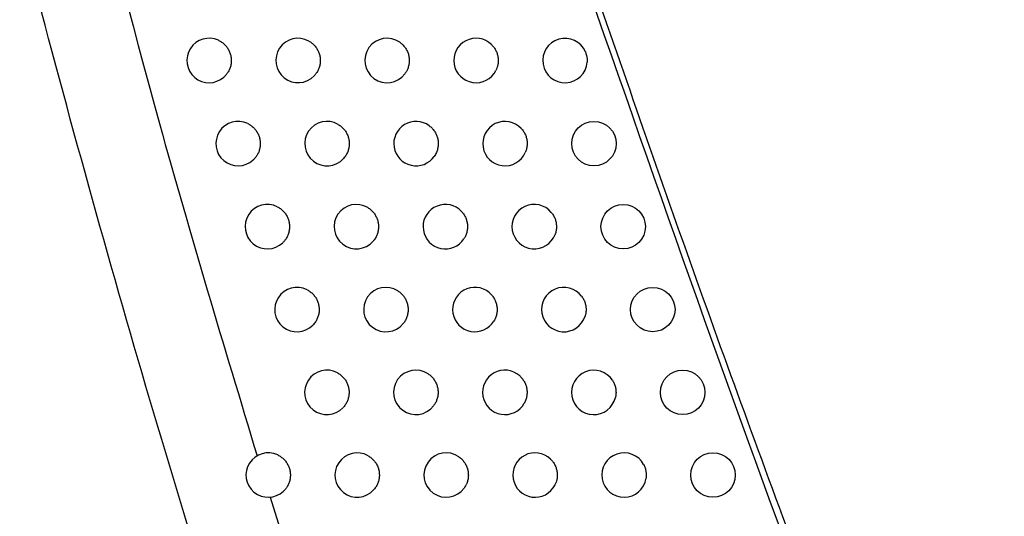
# Model space of a CAD drawing. Header units: millimetres. Extents: x -0.53 to 0.61, y -0.22 to 0.52.
# Tile 28 of 77: x 0.1625 to 0.1847, y 0.0483 to 0.0595. Entities that reach past the tile are written whole.
import ezdxf

# ---------------------------------------------------------------- set-up
doc = ezdxf.new("R2010")
doc.units = ezdxf.units.MM
doc.layers.add('FORMAT', color=7, linetype='Continuous')

msp = doc.modelspace()

# ---------------------------------------------------------------- linework, layer by layer
at = {"layer": 'FORMAT', "color": 7, "linetype": 'Continuous', "lineweight": 25}
msp.add_line((0.168166, 0.048778), (0.168478, 0.04779), dxfattribs=at)
for centre in [(0.175448, 0.056736), (0.176106, 0.054867), (0.176771, 0.053001), (0.177444, 0.051137), (0.178125, 0.049277)]:
    msp.add_circle(centre, 0.0005, dxfattribs=at)
for centre, radius, start, end in [((0.166797, 0.058607), 0.0005, 65.271426, 311.390188), ((0.168797, 0.058607), 0.0005000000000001, 61.045217, 316.430725), ((0.170797, 0.058607), 0.0005000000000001, 54.941817, 323.223231), ((0.172797, 0.058607), 0.0005, 45.199279, 333.463793), ((0.174797, 0.058607), 0.0005, 23.115734, 355.7271), ((0.167448, 0.056736), 0.0005000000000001, 64.421033, 312.581024), ((0.169448, 0.056736), 0.0005, 59.93943, 317.851798), ((0.171448, 0.056736), 0.0005, 53.407715, 325.03907), ((0.173448, 0.056736), 0.0005, 42.731876, 336.165211), ((0.168106, 0.054867), 0.0005000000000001, 63.522767, 313.815189), ((0.170106, 0.054867), 0.0005, 58.763908, 319.336681), ((0.172106, 0.054867), 0.0005, 51.754002, 326.966589), ((0.174106, 0.054867), 0.0005000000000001, 39.952432, 339.167568), ((0.168771, 0.053001), 0.0005000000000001, 62.573099, 315.095906), ((0.170771, 0.053001), 0.0005000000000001, 57.511979, 320.891667), ((0.172771, 0.053001), 0.0005000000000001, 49.963488, 329.022474), ((0.174771, 0.053001), 0.0005000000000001, 36.759128, 342.571936), ((0.169444, 0.051137), 0.0005, 61.56805, 316.426839), ((0.171444, 0.051137), 0.0005, 56.175823, 322.524181), ((0.173444, 0.051137), 0.0005, 48.014237, 331.228129), ((0.175444, 0.051137), 0.0005, 32.973958, 346.555526), ((0.168125, 0.049277), 0.0005, 64.579363, 312.943746), ((0.170125, 0.049277), 0.0005000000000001, 60.50311, 317.812173), ((0.172125, 0.049277), 0.0005, 54.746158, 324.243092), ((0.174125, 0.049277), 0.0005, 45.877418, 333.611822), ((0.176125, 0.049277), 0.0005, 28.222961, 351.491443)]:
    msp.add_arc(centre, radius, start, end, dxfattribs=at)
for points, knots in [([(0.1706783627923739, 0.0349402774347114), (0.1705393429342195, 0.0353325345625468), (0.1698442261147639, 0.0372938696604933), (0.1680944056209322, 0.0424143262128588), (0.1655884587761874, 0.0503598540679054), (0.1629608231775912, 0.0597756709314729), (0.1606622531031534, 0.0690534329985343), (0.1593997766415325, 0.0751463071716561), (0.1587682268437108, 0.0781942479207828)], [0, 0, 0, 0, 0.0278176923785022, 0.1390919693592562, 0.3616632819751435, 0.5844787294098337, 0.7921368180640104, 0.9999999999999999, 0.9999999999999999, 0.9999999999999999, 0.9999999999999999]), ([(0.162187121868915, 0.0713509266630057), (0.1632841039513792, 0.0666111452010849), (0.1649670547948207, 0.0593395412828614), (0.1671241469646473, 0.052196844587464), (0.1678752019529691, 0.0497099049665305)], [0, 0, 0, 0, 0.6518206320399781, 1, 1, 1, 1]), ([(0.1747170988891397, 0.0619450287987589), (0.1764178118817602, 0.0570508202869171), (0.1792504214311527, 0.0488993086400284), (0.1826937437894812, 0.0399727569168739), (0.1843249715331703, 0.0359022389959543), (0.1846735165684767, 0.0350324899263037)], [0, 0, 0, 0, 0.5415970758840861, 0.9020528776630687, 1, 1, 1, 1]), ([(0.1873392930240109, 0.0289520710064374), (0.1873332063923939, 0.0289666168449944), (0.1872929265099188, 0.0290628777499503), (0.1871160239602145, 0.0294860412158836), (0.1865711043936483, 0.0307943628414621), (0.1851452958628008, 0.034256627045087), (0.1829885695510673, 0.0396476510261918), (0.1803955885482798, 0.0464176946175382), (0.1778930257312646, 0.0532245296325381), (0.1763081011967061, 0.0577932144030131), (0.1755155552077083, 0.0600777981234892)], [0, 0, 0, 0, 0.0014203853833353, 0.009399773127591, 0.0413172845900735, 0.1290921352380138, 0.3467043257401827, 0.5643623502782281, 0.7821581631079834, 1, 1, 1, 1]), ([(0.1670060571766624, 0.0590614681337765), (0.1670182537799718, 0.0590554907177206), (0.1670427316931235, 0.0590434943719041), (0.1670777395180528, 0.0590214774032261), (0.1671113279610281, 0.0589964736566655), (0.1671426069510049, 0.0589686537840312), (0.1671809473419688, 0.0589283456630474), (0.167214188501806, 0.0588832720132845), (0.1672414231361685, 0.0588345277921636), (0.1672645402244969, 0.0587836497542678), (0.1672812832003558, 0.0587300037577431), (0.167291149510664, 0.058674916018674), (0.1672964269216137, 0.0586192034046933), (0.1672947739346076, 0.0585630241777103), (0.1672861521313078, 0.0585078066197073), (0.1672763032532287, 0.0584672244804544), (0.1672632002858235, 0.0584277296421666), (0.1672466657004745, 0.0583890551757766), (0.1672273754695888, 0.0583527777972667), (0.1671987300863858, 0.0583082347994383), (0.1671658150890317, 0.058267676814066), (0.1671371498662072, 0.058241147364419), (0.1671274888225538, 0.0582322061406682)], [0, 0, 0, 0, 0.0413660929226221, 0.0830194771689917, 0.1255788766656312, 0.1684513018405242, 0.2098173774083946, 0.2939545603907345, 0.3368261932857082, 0.3781994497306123, 0.4623512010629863, 0.5052302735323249, 0.5466104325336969, 0.6307765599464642, 0.6736632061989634, 0.7150444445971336, 0.7567130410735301, 0.7992880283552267, 0.8421762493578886, 0.8810327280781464, 0.9599044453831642, 1, 1, 1, 1]), ([(0.1690389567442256, 0.0590448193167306), (0.1690507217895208, 0.059037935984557), (0.169074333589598, 0.0590241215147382), (0.1691077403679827, 0.0589995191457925), (0.1691395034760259, 0.0589720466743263), (0.1691687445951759, 0.0589419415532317), (0.169204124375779, 0.0588988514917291), (0.1692340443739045, 0.0588513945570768), (0.1692576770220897, 0.0588007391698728), (0.1692721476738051, 0.0587614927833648), (0.16928332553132, 0.0587212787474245), (0.1692912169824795, 0.0586797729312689), (0.169295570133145, 0.0586378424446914), (0.169296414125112, 0.0585960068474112), (0.1692938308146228, 0.0585543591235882), (0.1692877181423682, 0.0585125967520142), (0.1692781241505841, 0.0584716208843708), (0.1692652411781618, 0.0584319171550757), (0.1692491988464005, 0.0583935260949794), (0.1692297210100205, 0.058356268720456), (0.1692014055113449, 0.0583110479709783), (0.1691756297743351, 0.0582815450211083), (0.1691591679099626, 0.0582627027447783)], [0, 0, 0, 0, 0.0450561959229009, 0.090425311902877, 0.1367812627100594, 0.1834781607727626, 0.2285343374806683, 0.3201770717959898, 0.3668731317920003, 0.4119367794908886, 0.4573132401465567, 0.5036762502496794, 0.5503801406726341, 0.595449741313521, 0.6408322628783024, 0.6872017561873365, 0.7339123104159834, 0.7789810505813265, 0.8243627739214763, 0.8707317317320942, 0.9174418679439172, 0.9999999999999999, 0.9999999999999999, 0.9999999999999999, 0.9999999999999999]), ([(0.1710841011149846, 0.0590166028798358), (0.1710951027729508, 0.0590084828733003), (0.1711171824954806, 0.0589921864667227), (0.1711478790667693, 0.0589641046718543), (0.1711766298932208, 0.0589333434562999), (0.1712111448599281, 0.0588893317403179), (0.171239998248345, 0.0588411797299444), (0.1712625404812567, 0.0587900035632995), (0.1712761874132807, 0.0587502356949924), (0.1712864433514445, 0.0587095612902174), (0.1712932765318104, 0.0586683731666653), (0.1712966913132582, 0.0586262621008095), (0.1712965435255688, 0.0585842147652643), (0.1712929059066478, 0.0585425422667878), (0.1712858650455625, 0.0585014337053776), (0.1712753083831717, 0.0584605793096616), (0.1712587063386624, 0.0584136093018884), (0.1712342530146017, 0.0583614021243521), (0.1712097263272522, 0.0583258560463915), (0.1711973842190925, 0.0583079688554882)], [0, 0, 0, 0, 0.0514304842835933, 0.1032181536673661, 0.1561322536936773, 0.2094355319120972, 0.3129400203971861, 0.3654767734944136, 0.418779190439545, 0.4702171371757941, 0.5223889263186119, 0.5749334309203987, 0.6282438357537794, 0.6796857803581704, 0.7314849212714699, 0.7844107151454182, 0.8377258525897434, 0.9183418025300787, 1, 1, 1, 1]), ([(0.1731492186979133, 0.0589620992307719), (0.1731587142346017, 0.0589522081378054), (0.1731777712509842, 0.0589323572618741), (0.1732033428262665, 0.0588994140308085), (0.1732265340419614, 0.0588641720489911), (0.1732465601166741, 0.0588271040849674), (0.1732689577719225, 0.0587758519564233), (0.1732848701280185, 0.0587219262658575), (0.1732938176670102, 0.0586666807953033), (0.1732970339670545, 0.0586249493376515), (0.1732967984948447, 0.0585832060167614), (0.1732930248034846, 0.0585411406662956), (0.173286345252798, 0.0585031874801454), (0.1732753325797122, 0.0584597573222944), (0.173261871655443, 0.0584209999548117), (0.1732486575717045, 0.0583932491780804), (0.1732442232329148, 0.0583839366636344)], [0, 0, 0, 0, 0.0658067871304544, 0.1320705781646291, 0.1997756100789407, 0.2679785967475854, 0.333785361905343, 0.4676343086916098, 0.5358365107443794, 0.6016496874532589, 0.6679198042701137, 0.7356311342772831, 0.8038404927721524, 0.852425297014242, 0.9504773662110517, 1, 1, 1, 1]), ([(0.1752567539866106, 0.0588036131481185), (0.1752743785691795, 0.0587499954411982), (0.1752995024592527, 0.0586735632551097), (0.1752964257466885, 0.0585938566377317), (0.1752955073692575, 0.0585700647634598)], [0, 0, 0, 0, 0.701506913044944, 1, 1, 1, 1]), ([(0.1676635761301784, 0.0571869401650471), (0.1676756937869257, 0.0571807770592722), (0.1677000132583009, 0.057168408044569), (0.1677347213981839, 0.0571458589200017), (0.1677679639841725, 0.0571203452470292), (0.1677988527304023, 0.0570920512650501), (0.1678366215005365, 0.0570511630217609), (0.1678692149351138, 0.0570055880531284), (0.1678957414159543, 0.0569564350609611), (0.1679181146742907, 0.0569052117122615), (0.1679340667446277, 0.0568513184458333), (0.1679431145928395, 0.0567960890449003), (0.1679475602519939, 0.0567403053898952), (0.1679450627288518, 0.0566841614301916), (0.1679356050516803, 0.0566290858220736), (0.1679251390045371, 0.0565886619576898), (0.1679114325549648, 0.0565493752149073), (0.1678943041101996, 0.0565109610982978), (0.1678751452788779, 0.0564762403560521), (0.1678484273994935, 0.0564356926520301), (0.1678193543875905, 0.0563997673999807), (0.1677944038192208, 0.0563758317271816), (0.1677860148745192, 0.0563677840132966)], [0, 0, 0, 0, 0.0421275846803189, 0.0845477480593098, 0.1278906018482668, 0.1715522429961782, 0.2136798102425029, 0.2993658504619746, 0.3430267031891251, 0.3851613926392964, 0.4708618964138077, 0.5145301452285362, 0.5566714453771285, 0.6423857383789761, 0.686061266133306, 0.728203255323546, 0.7706378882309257, 0.8139955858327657, 0.8576722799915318, 0.892830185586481, 0.9639670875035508, 1, 1, 1, 1]), ([(0.1696981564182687, 0.0571686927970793), (0.1697097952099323, 0.0571615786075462), (0.1697331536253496, 0.057147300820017), (0.1697661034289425, 0.0571220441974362), (0.1697973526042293, 0.0570939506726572), (0.1698260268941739, 0.0570632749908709), (0.1698605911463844, 0.0570194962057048), (0.169889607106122, 0.0569714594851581), (0.1699122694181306, 0.056920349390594), (0.1699259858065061, 0.0568808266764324), (0.1699363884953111, 0.0568404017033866), (0.1699434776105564, 0.0567987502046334), (0.1699470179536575, 0.0567567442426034), (0.1699470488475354, 0.0567149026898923), (0.1699436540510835, 0.0566733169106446), (0.1699367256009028, 0.0566316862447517), (0.1699263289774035, 0.0565909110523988), (0.1699126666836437, 0.0565514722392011), (0.16989586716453, 0.0565134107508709), (0.1698756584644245, 0.0564765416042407), (0.1698504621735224, 0.0564380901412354), (0.1698298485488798, 0.0564138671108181), (0.1698184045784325, 0.0564004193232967)], [0, 0, 0, 0, 0.046177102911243, 0.0926749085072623, 0.1401840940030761, 0.1880427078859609, 0.234219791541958, 0.3281424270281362, 0.3760002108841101, 0.4221846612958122, 0.4686897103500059, 0.5162058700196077, 0.5640713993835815, 0.6102613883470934, 0.6567720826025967, 0.70429430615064, 0.7521660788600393, 0.7983546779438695, 0.844864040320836, 0.8923851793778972, 0.9402559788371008, 1, 1, 1, 1]), ([(0.1717457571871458, 0.0571373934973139), (0.1717565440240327, 0.0571289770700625), (0.1717781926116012, 0.0571120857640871), (0.1718081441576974, 0.0570831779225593), (0.1718360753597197, 0.0570516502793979), (0.1718611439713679, 0.0570178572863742), (0.1718905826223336, 0.0569703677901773), (0.1719140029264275, 0.0569192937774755), (0.1719307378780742, 0.056865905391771), (0.1719398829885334, 0.056825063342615), (0.1719456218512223, 0.0567837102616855), (0.1719479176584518, 0.0567415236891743), (0.171946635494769, 0.0566993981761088), (0.1719418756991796, 0.0566578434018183), (0.1719337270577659, 0.0566169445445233), (0.1719220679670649, 0.0565763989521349), (0.1719059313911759, 0.0565343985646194), (0.1718850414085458, 0.0564914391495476), (0.1718666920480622, 0.0564634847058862), (0.171857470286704, 0.0564494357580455)], [0, 0, 0, 0, 0.0533860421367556, 0.107142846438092, 0.1620689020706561, 0.2173989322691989, 0.2707849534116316, 0.3793703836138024, 0.4346995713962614, 0.4880928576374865, 0.5418568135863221, 0.5967898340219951, 0.6521268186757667, 0.7055234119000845, 0.7592907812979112, 0.8142276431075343, 0.8695686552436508, 0.9344496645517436, 1, 1, 1, 1]), ([(0.1738149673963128, 0.0570752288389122), (0.1738240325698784, 0.0570649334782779), (0.1738422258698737, 0.0570442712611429), (0.1738663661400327, 0.0570102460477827), (0.1738880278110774, 0.0569740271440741), (0.1739064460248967, 0.0569361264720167), (0.1739215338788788, 0.0568971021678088), (0.1739333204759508, 0.0568570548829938), (0.1739418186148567, 0.0568156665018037), (0.1739467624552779, 0.0567737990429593), (0.1739481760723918, 0.0567319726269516), (0.1739461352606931, 0.05669028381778), (0.1739405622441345, 0.056648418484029), (0.1739315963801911, 0.0566081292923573), (0.173919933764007, 0.0565697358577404), (0.1739100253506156, 0.056545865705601), (0.1739050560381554, 0.056533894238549)], [0, 0, 0, 0, 0.0709164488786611, 0.1423253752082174, 0.2152874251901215, 0.2887860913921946, 0.3597025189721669, 0.4311112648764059, 0.5040727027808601, 0.5775706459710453, 0.6484928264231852, 0.7199074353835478, 0.7928752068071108, 0.8663796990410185, 0.9329861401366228, 1, 1, 1, 1]), ([(0.168328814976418, 0.0553147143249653), (0.1683408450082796, 0.0553083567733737), (0.1683649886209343, 0.0552955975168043), (0.168399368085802, 0.055272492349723), (0.168432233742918, 0.055246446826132), (0.1684626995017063, 0.0552176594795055), (0.1684998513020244, 0.0551761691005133), (0.168531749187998, 0.0551300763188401), (0.168557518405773, 0.055080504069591), (0.1685790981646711, 0.0550289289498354), (0.1685942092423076, 0.0549747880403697), (0.168602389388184, 0.0549194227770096), (0.1686059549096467, 0.0548635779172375), (0.1686025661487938, 0.0548074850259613), (0.1685922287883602, 0.0547525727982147), (0.1685811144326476, 0.0547123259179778), (0.1685667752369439, 0.0546732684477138), (0.168549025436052, 0.0546351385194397), (0.1685300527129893, 0.0546020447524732), (0.1685054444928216, 0.0545656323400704), (0.1684803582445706, 0.0545345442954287), (0.1684591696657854, 0.0545134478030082), (0.1684520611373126, 0.054506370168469)], [0, 0, 0, 0, 0.0429531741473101, 0.0862046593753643, 0.1303969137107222, 0.174914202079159, 0.2178673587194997, 0.3052326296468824, 0.3497491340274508, 0.3927093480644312, 0.4800889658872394, 0.524612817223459, 0.5675793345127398, 0.6549721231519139, 0.6995029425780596, 0.7424697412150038, 0.7857349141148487, 0.8299412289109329, 0.8744727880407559, 0.9055746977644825, 0.9683213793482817, 1, 1, 1, 1]), ([(0.1703651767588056, 0.0552946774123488), (0.1703766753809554, 0.0552873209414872), (0.1703997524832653, 0.0552725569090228), (0.170432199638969, 0.0552466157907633), (0.1704628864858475, 0.0552178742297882), (0.1704909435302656, 0.05518660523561), (0.1705246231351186, 0.0551421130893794), (0.1705526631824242, 0.0550934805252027), (0.1705742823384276, 0.0550419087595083), (0.1705871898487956, 0.0550021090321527), (0.1705967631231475, 0.0549614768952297), (0.1706029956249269, 0.0549196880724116), (0.170605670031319, 0.0548776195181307), (0.1706048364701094, 0.0548357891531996), (0.170600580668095, 0.0547942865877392), (0.170592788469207, 0.0547528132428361), (0.1705815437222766, 0.0547122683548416), (0.1705670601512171, 0.0546731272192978), (0.1705494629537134, 0.0546354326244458), (0.1705284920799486, 0.054598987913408), (0.1705068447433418, 0.0545675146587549), (0.1704914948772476, 0.0545489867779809), (0.1704851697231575, 0.0545413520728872)], [0, 0, 0, 0, 0.0474196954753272, 0.0951687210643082, 0.1439563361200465, 0.193102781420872, 0.2405224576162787, 0.3369725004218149, 0.3861181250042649, 0.4335450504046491, 0.4813012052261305, 0.5300956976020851, 0.5792489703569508, 0.6266809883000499, 0.6744423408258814, 0.7232424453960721, 0.7724015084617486, 0.81983157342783, 0.8675910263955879, 0.9163894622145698, 0.9655469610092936, 1, 1, 1, 1]), ([(0.1724154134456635, 0.0552598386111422), (0.1724259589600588, 0.0552511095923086), (0.1724471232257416, 0.0552335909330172), (0.172476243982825, 0.0552038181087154), (0.1725032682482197, 0.0551714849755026), (0.1725273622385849, 0.0551369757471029), (0.1725483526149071, 0.0551008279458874), (0.1725662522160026, 0.0550631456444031), (0.1725811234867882, 0.0550236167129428), (0.1725925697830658, 0.0549830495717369), (0.1726005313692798, 0.0549419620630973), (0.1726050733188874, 0.0549004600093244), (0.1726061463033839, 0.054858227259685), (0.1726036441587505, 0.054816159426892), (0.1725976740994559, 0.0547747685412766), (0.1725883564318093, 0.0547341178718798), (0.1725754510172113, 0.0546939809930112), (0.1725559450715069, 0.0546463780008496), (0.1725368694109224, 0.0546143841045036), (0.1725250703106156, 0.0545945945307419)], [0, 0, 0, 0, 0.055645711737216, 0.1116778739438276, 0.1689287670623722, 0.22660073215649, 0.2822464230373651, 0.3382784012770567, 0.3955286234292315, 0.4531997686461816, 0.5088524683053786, 0.5648915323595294, 0.6221491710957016, 0.6798278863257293, 0.735483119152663, 0.7915248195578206, 0.8487855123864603, 0.9064674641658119, 1, 1, 1, 1]), ([(0.1744891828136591, 0.0551882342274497), (0.1744977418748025, 0.0551775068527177), (0.1745149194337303, 0.0551559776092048), (0.1745373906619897, 0.0551208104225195), (0.1745572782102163, 0.0550835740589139), (0.1745738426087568, 0.0550448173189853), (0.174587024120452, 0.055005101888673), (0.1745968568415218, 0.054964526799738), (0.1746033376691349, 0.0549227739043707), (0.1746062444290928, 0.0548807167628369), (0.1746056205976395, 0.0548388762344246), (0.1746015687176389, 0.054797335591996), (0.1745939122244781, 0.0547558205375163), (0.1745841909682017, 0.0547196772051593), (0.17457627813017, 0.0546978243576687), (0.1745732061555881, 0.0546893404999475)], [0, 0, 0, 0, 0.0776724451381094, 0.1558842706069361, 0.2357971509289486, 0.3162977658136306, 0.3939701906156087, 0.4721818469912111, 0.5520941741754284, 0.6325941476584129, 0.7102714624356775, 0.7884881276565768, 0.868405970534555, 0.9489116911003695, 0.9999999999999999, 0.9999999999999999, 0.9999999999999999, 0.9999999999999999]), ([(0.1690017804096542, 0.0534447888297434), (0.1690137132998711, 0.0534382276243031), (0.1690376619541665, 0.0534250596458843), (0.1690716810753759, 0.0534013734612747), (0.1691041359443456, 0.0533747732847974), (0.1691341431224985, 0.0533454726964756), (0.1691706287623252, 0.0533033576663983), (0.1692017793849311, 0.0532567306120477), (0.1692267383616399, 0.0532067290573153), (0.169247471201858, 0.0531547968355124), (0.1692616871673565, 0.053100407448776), (0.1692689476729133, 0.0530449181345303), (0.1692709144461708, 0.0530031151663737), (0.169269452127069, 0.0529614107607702), (0.1692644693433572, 0.0529194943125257), (0.169255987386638, 0.0528782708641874), (0.1692441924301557, 0.0528382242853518), (0.1692291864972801, 0.0527994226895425), (0.1692107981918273, 0.0527615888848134), (0.169187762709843, 0.0527231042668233), (0.1691598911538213, 0.0526845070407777), (0.169137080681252, 0.052660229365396), (0.1691256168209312, 0.0526480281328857)], [0, 0, 0, 0, 0.0438488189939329, 0.0880021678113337, 0.1331158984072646, 0.1785614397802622, 0.2224102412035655, 0.3115972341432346, 0.3570419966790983, 0.4008977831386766, 0.4900989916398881, 0.5355510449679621, 0.5794128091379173, 0.6235791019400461, 0.6687058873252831, 0.7141645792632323, 0.7580261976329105, 0.8021924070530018, 0.8473193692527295, 0.8927783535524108, 0.9461136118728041, 1, 1, 1, 1]), ([(0.1710400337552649, 0.0534227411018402), (0.1710513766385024, 0.0534151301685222), (0.1710741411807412, 0.0533998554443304), (0.171106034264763, 0.0533731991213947), (0.1711361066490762, 0.0533437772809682), (0.171172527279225, 0.0533013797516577), (0.1712034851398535, 0.0532545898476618), (0.1712282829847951, 0.0532044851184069), (0.1712487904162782, 0.0531524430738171), (0.1712627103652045, 0.0530979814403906), (0.1712697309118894, 0.0530424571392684), (0.1712720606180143, 0.0529865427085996), (0.1712673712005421, 0.0529305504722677), (0.1712558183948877, 0.0528758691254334), (0.1712435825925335, 0.0528352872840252), (0.171227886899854, 0.0527957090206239), (0.171208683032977, 0.0527573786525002), (0.1711861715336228, 0.0527202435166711), (0.1711683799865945, 0.0526971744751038), (0.1711594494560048, 0.052685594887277)], [0, 0, 0, 0, 0.0488137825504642, 0.0979665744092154, 0.1481884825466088, 0.1987797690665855, 0.2970181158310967, 0.3468818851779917, 0.3974723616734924, 0.4957250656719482, 0.5455961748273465, 0.5961941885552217, 0.694456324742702, 0.7443324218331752, 0.7949357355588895, 0.8452347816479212, 0.8959048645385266, 0.9477490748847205, 1, 1, 1, 1]), ([(0.173093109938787, 0.0533838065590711), (0.1731033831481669, 0.0533747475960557), (0.1731240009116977, 0.0533565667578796), (0.1731521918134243, 0.0533258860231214), (0.1731782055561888, 0.0532927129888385), (0.1732012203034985, 0.0532574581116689), (0.1732210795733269, 0.0532206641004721), (0.1732377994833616, 0.0531824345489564), (0.173251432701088, 0.0531424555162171), (0.1732616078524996, 0.0531015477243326), (0.1732682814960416, 0.0530602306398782), (0.1732715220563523, 0.0530186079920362), (0.1732712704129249, 0.0529763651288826), (0.1732674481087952, 0.0529344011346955), (0.1732601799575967, 0.052893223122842), (0.1732495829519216, 0.0528528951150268), (0.1732354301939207, 0.0528131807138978), (0.1732189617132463, 0.0527765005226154), (0.1732060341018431, 0.0527539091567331), (0.1732001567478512, 0.0527436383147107)], [0, 0, 0, 0, 0.0582956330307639, 0.1169961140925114, 0.1769733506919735, 0.2373917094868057, 0.2956873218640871, 0.3543876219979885, 0.4143642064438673, 0.4747817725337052, 0.5330840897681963, 0.5917911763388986, 0.6517748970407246, 0.7121997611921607, 0.7705037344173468, 0.8292125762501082, 0.8891984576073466, 0.9496256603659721, 1, 1, 1, 1]), ([(0.1751720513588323, 0.0533002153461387), (0.1751800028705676, 0.0532890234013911), (0.1751959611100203, 0.0532665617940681), (0.1752164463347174, 0.0532301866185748), (0.1752342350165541, 0.0531918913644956), (0.1752486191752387, 0.0531522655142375), (0.1752595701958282, 0.0531118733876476), (0.1752671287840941, 0.0530708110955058), (0.1752712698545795, 0.053028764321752), (0.17527180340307, 0.0529890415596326), (0.1752686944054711, 0.0529407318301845), (0.1752613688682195, 0.0528953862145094), (0.1752517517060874, 0.0528623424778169), (0.1752485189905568, 0.0528512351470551)], [0, 0, 0, 0, 0.0871470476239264, 0.1748992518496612, 0.2645599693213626, 0.3548801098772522, 0.4420271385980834, 0.5297791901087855, 0.6194394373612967, 0.7097590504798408, 0.7814789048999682, 0.9265462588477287, 1, 1, 1, 1]), ([(0.1696824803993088, 0.051577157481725), (0.1696943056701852, 0.0515703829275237), (0.1697180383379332, 0.0515567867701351), (0.169751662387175, 0.0515324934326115), (0.1697836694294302, 0.0515053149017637), (0.1698131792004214, 0.0514754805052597), (0.1698489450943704, 0.0514327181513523), (0.1698792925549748, 0.0513855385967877), (0.1699033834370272, 0.0513351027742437), (0.1699182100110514, 0.0512959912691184), (0.1699297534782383, 0.0512558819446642), (0.1699380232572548, 0.051214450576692), (0.169942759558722, 0.0511725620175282), (0.1699439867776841, 0.0511307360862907), (0.1699417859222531, 0.0510890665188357), (0.169936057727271, 0.0510472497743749), (0.1699268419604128, 0.0510061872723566), (0.1699143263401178, 0.0509663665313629), (0.1698986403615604, 0.0509278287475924), (0.1698795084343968, 0.0508903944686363), (0.1698508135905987, 0.0508435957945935), (0.1698240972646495, 0.0508128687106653), (0.1698066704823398, 0.0507928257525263)], [0, 0, 0, 0, 0.0448294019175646, 0.0899701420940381, 0.1360927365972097, 0.1825545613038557, 0.2273839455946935, 0.3185654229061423, 0.3650264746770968, 0.4098627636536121, 0.4550102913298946, 0.5011394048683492, 0.5476076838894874, 0.5924496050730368, 0.6376028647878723, 0.6837381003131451, 0.7302126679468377, 0.7750539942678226, 0.8202067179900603, 0.8663416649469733, 0.9128160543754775, 1, 1, 1, 1]), ([(0.1717227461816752, 0.0515528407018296), (0.171733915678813, 0.0515449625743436), (0.1717563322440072, 0.0515291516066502), (0.171787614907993, 0.0515017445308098), (0.171817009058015, 0.0514716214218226), (0.1718436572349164, 0.0514390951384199), (0.1718753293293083, 0.0513931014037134), (0.1719011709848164, 0.0513432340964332), (0.1719204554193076, 0.0512907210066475), (0.1719353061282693, 0.0512367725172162), (0.1719433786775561, 0.0511811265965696), (0.1719443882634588, 0.0511251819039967), (0.1719416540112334, 0.0510834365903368), (0.1719355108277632, 0.0510421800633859), (0.1719258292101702, 0.0510011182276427), (0.1719132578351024, 0.050962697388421), (0.1718936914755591, 0.0509159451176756), (0.1718702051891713, 0.0508728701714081), (0.1718485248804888, 0.050843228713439), (0.1718412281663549, 0.0508332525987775)], [0, 0, 0, 0, 0.0503674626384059, 0.1010847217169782, 0.1529051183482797, 0.2051066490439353, 0.2554740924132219, 0.3579198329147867, 0.4101205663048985, 0.4604949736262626, 0.5629550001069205, 0.6151631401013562, 0.665541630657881, 0.7162699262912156, 0.7681015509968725, 0.820314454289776, 0.8646389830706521, 0.9544429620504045, 1, 1, 1, 1]), ([(0.1737788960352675, 0.0515091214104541), (0.1737888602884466, 0.0514997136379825), (0.1738088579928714, 0.0514808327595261), (0.1738360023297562, 0.0514491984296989), (0.1738608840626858, 0.051415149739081), (0.1738826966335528, 0.0513791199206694), (0.1739075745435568, 0.0513290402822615), (0.173926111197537, 0.0512759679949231), (0.1739377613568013, 0.0512212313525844), (0.1739430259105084, 0.0511797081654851), (0.1739448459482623, 0.0511380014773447), (0.1739431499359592, 0.051095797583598), (0.1739379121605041, 0.0510540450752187), (0.1739263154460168, 0.0509995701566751), (0.1739083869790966, 0.0509465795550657), (0.1738891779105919, 0.0509093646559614), (0.1738826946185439, 0.0508968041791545)], [0, 0, 0, 0, 0.061472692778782, 0.1233722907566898, 0.1866182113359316, 0.2503292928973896, 0.3118019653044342, 0.4368354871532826, 0.500545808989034, 0.5620248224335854, 0.6239306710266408, 0.6871827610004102, 0.7509000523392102, 0.8121077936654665, 0.9365841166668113, 1, 1, 1, 1]), ([(0.1758638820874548, 0.0514095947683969), (0.1758710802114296, 0.0513978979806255), (0.1758855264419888, 0.0513744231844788), (0.1759035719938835, 0.0513367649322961), (0.1759187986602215, 0.0512973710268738), (0.1759305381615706, 0.0512568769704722), (0.1759388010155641, 0.0512158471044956), (0.1759436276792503, 0.0511743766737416), (0.1759449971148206, 0.0511321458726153), (0.175942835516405, 0.0510922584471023), (0.1759381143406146, 0.0510551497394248), (0.17593318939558, 0.0510325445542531), (0.1759307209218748, 0.0510212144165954)], [0, 0, 0, 0, 0.1017377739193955, 0.2041819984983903, 0.3088542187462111, 0.4142962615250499, 0.516034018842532, 0.61847811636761, 0.7231499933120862, 0.828591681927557, 0.9140869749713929, 0.9999999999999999, 0.9999999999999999, 0.9999999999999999, 0.9999999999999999]), ([(0.1683393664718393, 0.0497282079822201), (0.1683515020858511, 0.0497220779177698), (0.1683758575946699, 0.0497097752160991), (0.1684106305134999, 0.0496873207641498), (0.1684439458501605, 0.049661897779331), (0.1684749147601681, 0.0496336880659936), (0.1685127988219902, 0.0495929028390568), (0.1685455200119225, 0.0495474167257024), (0.1685721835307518, 0.0494983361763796), (0.1685946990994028, 0.0494471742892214), (0.1686108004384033, 0.0493933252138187), (0.1686200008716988, 0.0493381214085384), (0.1686246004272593, 0.0492823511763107), (0.1686222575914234, 0.0492262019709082), (0.168612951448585, 0.0491711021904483), (0.1686025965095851, 0.0491306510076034), (0.168588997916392, 0.0490913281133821), (0.1685719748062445, 0.049052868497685), (0.1685529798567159, 0.0490182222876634), (0.16852663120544, 0.0489779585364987), (0.1684980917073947, 0.0489423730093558), (0.1684736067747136, 0.0489185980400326), (0.1684653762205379, 0.0489106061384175)], [0, 0, 0, 0, 0.0422054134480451, 0.0847039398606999, 0.1281268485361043, 0.1718691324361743, 0.2140745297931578, 0.2999189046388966, 0.3436604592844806, 0.3858724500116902, 0.4717302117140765, 0.5154786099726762, 0.5576967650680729, 0.6435673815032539, 0.6873225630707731, 0.729541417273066, 0.772053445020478, 0.8154902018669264, 0.8592465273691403, 0.8940262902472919, 0.9643771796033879, 0.9999999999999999, 0.9999999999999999, 0.9999999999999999, 0.9999999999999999]), ([(0.1703709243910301, 0.0497118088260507), (0.170382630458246, 0.0497048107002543), (0.1704061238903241, 0.0496907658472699), (0.170439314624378, 0.0496658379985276), (0.1704708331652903, 0.049638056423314), (0.1704998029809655, 0.0496076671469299), (0.1705347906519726, 0.0495642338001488), (0.1705642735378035, 0.0495164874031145), (0.1705874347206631, 0.0494656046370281), (0.1706015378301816, 0.0494262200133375), (0.1706123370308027, 0.0493859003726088), (0.1706198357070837, 0.0493443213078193), (0.1706237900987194, 0.0493023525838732), (0.1706242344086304, 0.0492605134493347), (0.1706212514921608, 0.0492188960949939), (0.1706147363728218, 0.0491771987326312), (0.1706047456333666, 0.0491363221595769), (0.1705914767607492, 0.0490967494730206), (0.1705750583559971, 0.049058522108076), (0.1705552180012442, 0.0490214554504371), (0.1705294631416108, 0.0489812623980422), (0.1705077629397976, 0.0489556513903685), (0.1704952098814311, 0.0489408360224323)], [0, 0, 0, 0, 0.0459042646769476, 0.0921273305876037, 0.1393557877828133, 0.1869316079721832, 0.232835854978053, 0.326203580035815, 0.3737786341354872, 0.4196896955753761, 0.4659194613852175, 0.5131543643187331, 0.5607365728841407, 0.6066528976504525, 0.6528880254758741, 0.7001286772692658, 0.7477168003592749, 0.7936320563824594, 0.8398661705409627, 0.8871060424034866, 0.9346934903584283, 1, 1, 1, 1]), ([(0.1724133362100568, 0.0496849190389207), (0.1724243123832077, 0.0496767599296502), (0.1724463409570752, 0.04966038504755), (0.1724769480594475, 0.0496321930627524), (0.1725055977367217, 0.0496013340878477), (0.1725314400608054, 0.0495681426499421), (0.1725619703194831, 0.0495213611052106), (0.1725865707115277, 0.0494708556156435), (0.1726045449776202, 0.0494178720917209), (0.1726180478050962, 0.0493635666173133), (0.1726247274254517, 0.0493077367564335), (0.1726243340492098, 0.0492517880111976), (0.1726205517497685, 0.0492101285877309), (0.1726133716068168, 0.0491690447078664), (0.1726026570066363, 0.0491282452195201), (0.1725898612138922, 0.0490922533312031), (0.1725721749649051, 0.0490521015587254), (0.1725531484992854, 0.0490171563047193), (0.1725361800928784, 0.0489926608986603), (0.1725304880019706, 0.0489844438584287)], [0, 0, 0, 0, 0.0521260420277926, 0.1046140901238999, 0.1582437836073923, 0.2122679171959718, 0.264393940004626, 0.3704165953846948, 0.4244399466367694, 0.4765727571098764, 0.582609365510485, 0.6366399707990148, 0.6887762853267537, 0.7412746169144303, 0.7949148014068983, 0.8489495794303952, 0.8863810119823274, 0.9618862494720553, 1, 1, 1, 1]), ([(0.1744728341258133, 0.0496355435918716), (0.1744824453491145, 0.0496257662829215), (0.1745017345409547, 0.0496061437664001), (0.1745276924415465, 0.0495735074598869), (0.1745512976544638, 0.0495385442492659), (0.1745717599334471, 0.0495017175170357), (0.1745947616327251, 0.0494507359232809), (0.174611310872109, 0.0493970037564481), (0.1746209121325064, 0.049341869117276), (0.1746246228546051, 0.0493001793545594), (0.1746248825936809, 0.0492584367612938), (0.1746216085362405, 0.0492163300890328), (0.1746153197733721, 0.0491779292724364), (0.1746045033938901, 0.0491332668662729), (0.1745908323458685, 0.049092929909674), (0.1745772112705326, 0.0490640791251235), (0.1745726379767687, 0.0490543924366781)], [0, 0, 0, 0, 0.06532234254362, 0.1310983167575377, 0.1983049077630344, 0.2660057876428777, 0.3313281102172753, 0.4641917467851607, 0.5318919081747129, 0.5972201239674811, 0.6630019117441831, 0.7302142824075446, 0.7979210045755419, 0.8479358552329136, 0.9489442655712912, 1, 1, 1, 1]), ([(0.1765652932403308, 0.0495130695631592), (0.176577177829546, 0.0494881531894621), (0.1766012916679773, 0.0494375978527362), (0.1766199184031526, 0.0493582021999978), (0.1766272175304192, 0.049278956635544), (0.1766219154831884, 0.049228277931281), (0.176619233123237, 0.0492026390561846)], [0, 0, 0, 0, 0.2580458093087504, 0.5235750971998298, 0.7589717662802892, 1, 1, 1, 1])]:
    msp.add_open_spline(points, degree=3, knots=knots, dxfattribs=at)

doc.saveas('drawing.dxf')
